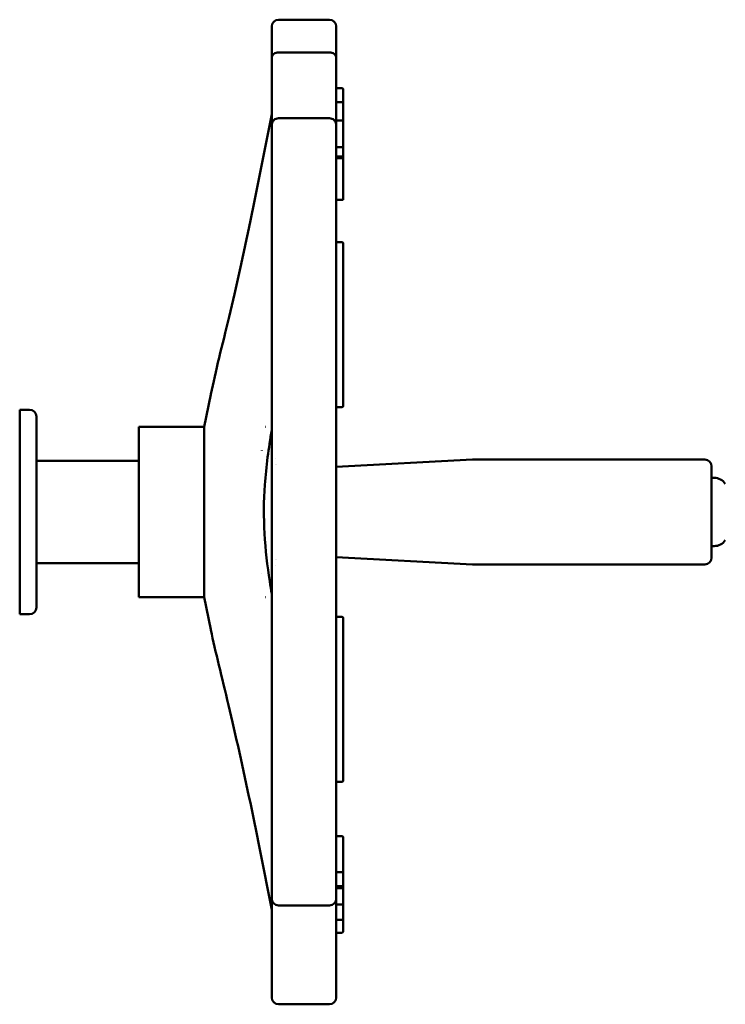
# Model space of a CAD drawing. Header units: millimetres. Extents: x -4631 to 9712, y -389 to 1491.
# Tile 10 of 33: x 653 to 756, y 237 to 381. Entities that reach past the tile are written whole.
import ezdxf

# ---------------------------------------------------------------- set-up
doc = ezdxf.new("R2010")
doc.units = ezdxf.units.MM
doc.header["$LTSCALE"] = 4
doc.layers.add('Видимый контур (ГОСТ)', color=7, linetype='Continuous', lineweight=50)

msp = doc.modelspace()

# ---------------------------------------------------------------- linework, layer by layer
at = {"layer": 'Видимый контур (ГОСТ)'}
for p, q in [((698.114, 381.362), (690.648, 381.362)), ((689.648, 375.782), (689.648, 380.362)), ((699.114, 380.362), (699.114, 375.782)), ((689.648, 375.782), (689.648, 365.866)), ((690.648, 376.554), (698.114, 376.554)), ((699.114, 365.866), (699.114, 375.782)), ((699.914, 371.323), (699.114, 371.323)), ((700.114, 369.962), (700.114, 371.123)), ((700.114, 369.247), (700.114, 369.962)), ((700.114, 369.247), (699.114, 369.247)), ((700.114, 369.247), (700.114, 368.856)), ((700.114, 368.856), (700.114, 366.419)), ((698.114, 366.905), (690.648, 366.905)), ((689.648, 353.354), (689.648, 365.866)), ((699.914, 366.564), (699.114, 366.564)), ((699.114, 365.866), (699.114, 353.354)), ((700.114, 366.419), (700.114, 366.364)), ((700.114, 366.012), (700.114, 366.364)), ((700.114, 364.463), (700.114, 366.012)), ((700.114, 362.478), (700.114, 364.463)), ((699.914, 362.678), (699.114, 362.678)), ((700.114, 362.246), (700.114, 362.478)), ((700.114, 361.278), (699.114, 361.278)), ((700.114, 361.046), (699.114, 361.046)), ((700.114, 361.278), (700.114, 362.246)), ((700.114, 361.278), (700.114, 361.046)), ((700.114, 361.046), (700.114, 360.497)), ((700.114, 360.497), (700.114, 358.599)), ((700.114, 358.599), (700.114, 356.312)), ((700.114, 356.312), (700.114, 354.96)), ((700.114, 354.932), (699.114, 354.932)), ((700.114, 354.96), (700.114, 354.932)), ((689.648, 353.354), (689.648, 336.179)), ((699.114, 336.179), (699.114, 353.354)), ((699.914, 348.746), (699.114, 348.746)), ((700.114, 345.445), (700.114, 348.546)), ((700.114, 344.811), (700.114, 345.445)), ((700.114, 344.257), (700.114, 344.811)), ((700.114, 344.257), (700.114, 325.31)), ((689.648, 317.041), (689.648, 336.179)), ((699.114, 336.179), (699.114, 317.041)), ((679.752, 321.671), (680.723, 326.41)), ((700.114, 324.756), (700.114, 325.31)), ((652.721, 324.171), (652.721, 294.171)), ((652.721, 324.171), (654.167, 324.171)), ((699.914, 324.556), (699.114, 324.556)), ((655.167, 323.171), (655.167, 295.171)), ((670.167, 321.671), (670.167, 296.671)), ((670.167, 321.671), (679.752, 321.671)), ((679.752, 321.671), (679.752, 296.671)), ((688.754, 321.671), (688.765, 321.671)), ((688.2, 318.171), (688.2, 318.228)), ((655.167, 316.671), (670.167, 316.671)), ((690.167, 317.069), (690.167, 317.069)), ((699.114, 315.805), (719.088, 316.851)), ((719.14, 316.853), (753.114, 316.853)), ((689.648, 316.166), (689.648, 302.175)), ((690.167, 316.157), (690.167, 316.157)), ((699.114, 316.166), (699.114, 302.175)), ((754.114, 315.853), (754.114, 302.488)), ((754.482, 314.171), (754.114, 314.171)), ((754.482, 304.171), (754.114, 304.171)), ((690.167, 302.185), (690.167, 302.184)), ((699.114, 302.537), (719.088, 301.49)), ((655.167, 301.671), (670.167, 301.671)), ((689.648, 282.162), (689.648, 301.3)), ((690.167, 301.272), (690.167, 301.272)), ((699.114, 301.3), (699.114, 282.162)), ((719.14, 301.488), (753.114, 301.488)), ((688.2, 300.172), (688.2, 300.174)), ((670.167, 296.671), (679.752, 296.671)), ((679.752, 296.671), (680.722, 291.939)), ((688.759, 296.671), (688.766, 296.671)), ((652.721, 294.171), (654.167, 294.171)), ((699.914, 293.785), (699.114, 293.785)), ((700.114, 293.031), (700.114, 293.585)), ((700.114, 293.031), (700.114, 274.084)), ((689.648, 282.162), (689.648, 264.988)), ((699.114, 264.988), (699.114, 282.162)), ((700.114, 273.53), (700.114, 274.084)), ((700.114, 272.896), (700.114, 273.53)), ((700.114, 269.796), (700.114, 272.896)), ((699.914, 269.596), (699.114, 269.596)), ((689.648, 252.475), (689.648, 264.988)), ((699.114, 264.988), (699.114, 252.475)), ((699.914, 261.627), (699.114, 261.627)), ((700.114, 256.745), (700.114, 261.427)), ((699.914, 256.342), (699.114, 256.342)), ((700.114, 256.542), (700.114, 256.745)), ((700.114, 254.957), (700.114, 256.542)), ((699.914, 254.284), (699.114, 254.284)), ((700.114, 254.484), (700.114, 254.957)), ((700.114, 254.308), (700.114, 254.484)), ((700.114, 253.805), (700.114, 254.308)), ((699.914, 254.005), (699.114, 254.005)), ((700.114, 253.526), (700.114, 253.805)), ((700.114, 251.829), (700.114, 253.526)), ((689.648, 252.475), (689.648, 242.559)), ((690.648, 251.475), (698.114, 251.475)), ((699.114, 242.559), (699.114, 252.475)), ((699.914, 251.629), (699.114, 251.629)), ((700.114, 251.099), (700.114, 251.829)), ((700.114, 251.096), (700.114, 251.099)), ((700.114, 250.151), (700.114, 251.096)), ((700.114, 249.582), (700.114, 250.151)), ((699.914, 249.382), (699.114, 249.382)), ((700.114, 249.195), (700.114, 249.582)), ((700.114, 247.858), (700.114, 249.195)), ((699.914, 247.481), (699.114, 247.481)), ((700.114, 247.681), (700.114, 247.858)), ((689.648, 237.979), (689.648, 242.559)), ((699.114, 242.559), (699.114, 237.979)), ((690.648, 236.979), (698.114, 236.979))]:
    msp.add_line(p, q, dxfattribs=at)
for centre, radius, start, end in [((690.648, 380.362), 1, 90, 180), ((698.114, 380.362), 1, 0, 90), ((699.914, 371.123), 0.2, 0, 90), ((699.914, 362.478), 0.2, 0, 90), ((699.914, 348.546), 0.2, 0, 90), ((654.167, 323.171), 1, 0, 90), ((699.914, 324.756), 0.2, 270, 0), ((719.14, 315.853), 1, 90, 93), ((753.114, 315.853), 1, 0, 90), ((754.482, 312.171), 2, 35.23355, 89.99), ((754.482, 306.171), 2, 270.01, 324.76645), ((753.114, 302.488), 1, 270, 0), ((719.14, 302.488), 1, 267, 270), ((654.167, 295.171), 1, 270, 0), ((699.914, 293.585), 0.2, 0, 90), ((699.914, 269.796), 0.2, 270, 0), ((699.914, 261.427), 0.2, 0, 90), ((699.914, 256.542), 0.2, 270, 0), ((699.914, 254.484), 0.2, 270, 0), ((699.914, 253.805), 0.2, 0, 90), ((690.648, 252.475), 1, 180, 270), ((698.114, 252.475), 1, 270, 0), ((699.914, 251.829), 0.2, 270, 0), ((699.914, 249.582), 0.2, 270, 0), ((690.648, 237.979), 1, 180, 270), ((698.114, 237.979), 1, 270, 0)]:
    msp.add_arc(centre, radius, start, end, dxfattribs=at)
for points, knots in [([(690.648, 376.554), (690.643, 376.554), (690.638, 376.554), (690.513, 376.553), (690.394, 376.535), (690.166, 376.466), (690.061, 376.415), (689.875, 376.283), (689.798, 376.201), (689.712, 376.06), (689.689, 376.007), (689.657, 375.898), (689.649, 375.842), (689.648, 375.785), (689.648, 375.783), (689.648, 375.782)], [0.16362457, 0.16362457, 0.16362457, 0.16362457, 0.16510778, 0.16510778, 0.20153762, 0.20153762, 0.23948724, 0.23948724, 0.28051487, 0.28051487, 0.30377904, 0.30377904, 0.32717277, 0.32717277, 0.32765554, 0.32765554, 0.32765554, 0.32765554]), ([(699.114, 375.782), (699.114, 375.783), (699.114, 375.785), (699.114, 375.842), (699.106, 375.898), (699.074, 376.007), (699.05, 376.06), (698.965, 376.201), (698.888, 376.283), (698.701, 376.415), (698.596, 376.466), (698.369, 376.535), (698.25, 376.553), (698.124, 376.554), (698.119, 376.554), (698.114, 376.554)], [-0.00048246, -0.00048246, -0.00048246, -0.00048246, 0, 0, 0.02337852, 0.02337852, 0.04662755, 0.04662755, 0.0876285, 0.0876285, 0.12555345, 0.12555345, 0.1619596, 0.1619596, 0.16344184, 0.16344184, 0.16344184, 0.16344184]), ([(680.735, 326.468), (681.404, 329.739), (682.407, 333.581), (684.419, 342.134), (685.495, 346.964), (687.599, 356.994), (688.651, 362.326), (689.648, 367.525)], [0, 0, 0, 0, 1.5185162, 1.5185162, 3.0845564, 3.0845564, 4.678658, 4.678658, 4.678658, 4.678658]), ([(690.648, 366.905), (690.527, 366.905), (690.408, 366.882), (690.179, 366.793), (690.074, 366.725), (689.885, 366.55), (689.806, 366.441), (689.717, 366.251), (689.692, 366.178), (689.657, 366.026), (689.649, 365.949), (689.648, 365.869), (689.648, 365.868), (689.648, 365.866)], [0.16344638, 0.16344638, 0.16344638, 0.16344638, 0.19983636, 0.19983636, 0.23766216, 0.23766216, 0.27852574, 0.27852574, 0.30263679, 0.30263679, 0.32689276, 0.32689276, 0.32737449, 0.32737449, 0.32737449, 0.32737449]), ([(699.114, 365.866), (699.114, 365.868), (699.114, 365.869), (699.114, 365.949), (699.105, 366.026), (699.071, 366.178), (699.046, 366.251), (698.956, 366.441), (698.878, 366.55), (698.689, 366.725), (698.583, 366.793), (698.354, 366.882), (698.235, 366.905), (698.114, 366.905)], [-0.00048173, -0.00048173, -0.00048173, -0.00048173, 0, 0, 0.02425597, 0.02425597, 0.04836702, 0.04836702, 0.0892306, 0.0892306, 0.1270564, 0.1270564, 0.16344638, 0.16344638, 0.16344638, 0.16344638]), ([(699.914, 366.563), (699.935, 366.563), (699.956, 366.56), (699.996, 366.547), (700.015, 366.537), (700.051, 366.511), (700.066, 366.495), (700.091, 366.459), (700.1, 366.439), (700.109, 366.41), (700.111, 366.401), (700.113, 366.383), (700.114, 366.373), (700.114, 366.364)], [0, 0, 0, 0, 0.006196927, 0.006196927, 0.012642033, 0.012642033, 0.019293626, 0.019293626, 0.025625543, 0.025625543, 0.028413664, 0.028413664, 0.03125937, 0.03125937, 0.03125937, 0.03125937]), ([(689.648, 321.169), (689.205, 318.545), (688.833, 315.854), (688.29, 308.435), (688.659, 303.554), (689.45, 298.374), (689.547, 297.773), (689.648, 297.174)], [3.8812528, 3.8812528, 3.8812528, 3.8812528, 4.6994223, 4.6994223, 6.1210514, 6.1210514, 6.3087306, 6.3087306, 6.3087306, 6.3087306]), ([(689.648, 317.041), (689.648, 317.041), (689.648, 317.04), (689.648, 316.83), (689.648, 316.618), (689.648, 316.367), (689.648, 316.25), (689.648, 316.179), (689.648, 316.169), (689.649, 316.166)], [-0.00042694, -0.00042694, -0.00042694, -0.00042694, 0, 0, 0.112381, 0.112381, 0.16597637, 0.16597637, 0.1815687, 0.1815687, 0.1815687, 0.1815687]), ([(699.114, 316.166), (699.114, 316.169), (699.114, 316.179), (699.114, 316.25), (699.114, 316.367), (699.114, 316.618), (699.114, 316.83), (699.114, 317.04), (699.114, 317.041), (699.114, 317.041)], [0, 0, 0, 0, 0.02370436, 0.02370436, 0.1051819, 0.1051819, 0.27601938, 0.27601938, 0.27666839, 0.27666839, 0.27666839, 0.27666839]), ([(689.649, 302.175), (689.648, 302.172), (689.648, 302.162), (689.648, 302.091), (689.648, 301.974), (689.648, 301.723), (689.648, 301.512), (689.648, 301.301), (689.648, 301.301), (689.648, 301.3)], [0, 0, 0, 0, 0.02370475, 0.02370475, 0.10518486, 0.10518486, 0.27603575, 0.27603575, 0.27668482, 0.27668482, 0.27668482, 0.27668482]), ([(699.114, 301.3), (699.114, 301.301), (699.114, 301.301), (699.114, 301.509), (699.114, 301.726), (699.114, 301.971), (699.114, 302.091), (699.114, 302.162), (699.114, 302.172), (699.114, 302.175)], [-0.00042259, -0.00042259, -0.00042259, -0.00042259, 0, 0, 0.11029849, 0.11029849, 0.16231412, 0.16231412, 0.17665223, 0.17665223, 0.17665223, 0.17665223]), ([(689.648, 250.816), (688.645, 256.047), (687.586, 261.413), (685.457, 271.555), (684.361, 276.462), (682.361, 284.946), (681.387, 288.679), (680.735, 291.87)], [0, 0, 0, 0, 1.603886, 1.603886, 3.1968696, 3.1968696, 4.6780905, 4.6780905, 4.6780905, 4.6780905]), ([(700.114, 247.681), (700.114, 247.674), (700.114, 247.667), (700.112, 247.653), (700.111, 247.646), (700.105, 247.618), (700.097, 247.598), (700.075, 247.562), (700.062, 247.545), (700.03, 247.517), (700.012, 247.506), (699.968, 247.487), (699.941, 247.481), (699.914, 247.481)], [0, 0, 0, 0, 0.002168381, 0.002168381, 0.004310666, 0.004310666, 0.010633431, 0.010633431, 0.016964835, 0.016964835, 0.023288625, 0.023288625, 0.031259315, 0.031259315, 0.031259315, 0.031259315])]:
    msp.add_open_spline(points, degree=3, knots=knots, dxfattribs=at)
for points in [[(680.723, 326.406), (680.727, 326.427), (680.731, 326.447), (680.735, 326.468)], [(690.289, 316.155), (690.289, 316.155), (690.29, 316.155), (690.29, 316.155)], [(690.293, 302.186), (690.293, 302.186), (690.293, 302.186), (690.293, 302.186)], [(680.735, 291.87), (680.731, 291.893), (680.726, 291.916), (680.721, 291.938)]]:
    msp.add_open_spline(points, degree=3, dxfattribs=at)

doc.saveas('drawing.dxf')
